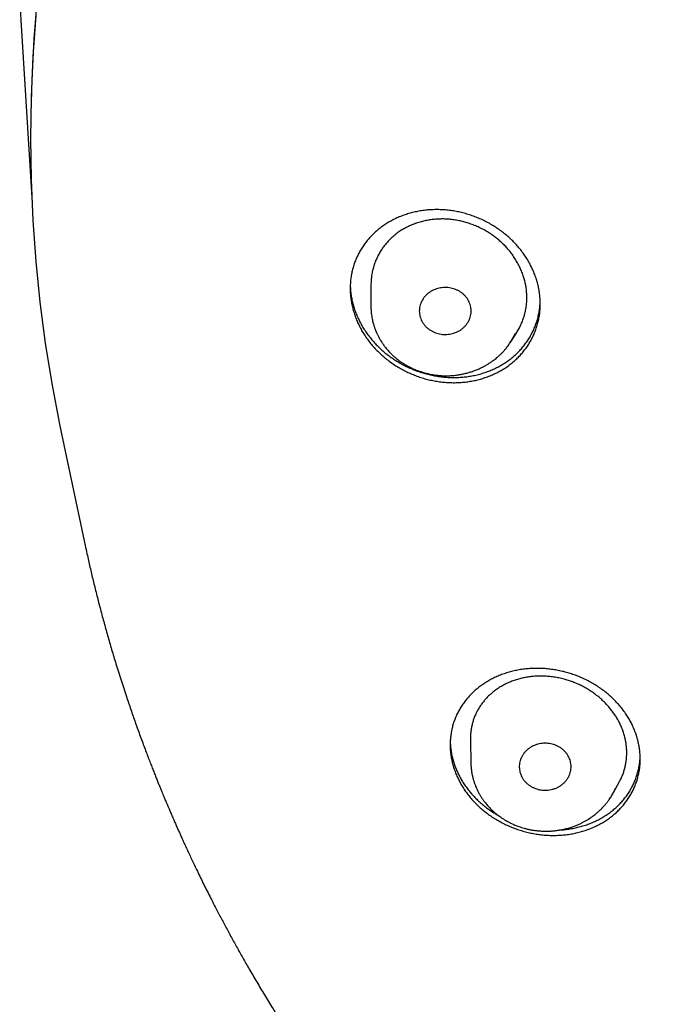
# Model space of a CAD drawing. Header units: millimetres. Extents: x 8 to 501, y 12 to 615.
# Tile 51 of 77: x 214 to 233, y 535 to 564. Entities that reach past the tile are written whole.
import ezdxf

# ---------------------------------------------------------------- set-up
doc = ezdxf.new("R2010")
doc.units = ezdxf.units.MM

msp = doc.modelspace()

# ---------------------------------------------------------------- linework, layer by layer
at = {"color": 7, "linetype": 'Continuous', "lineweight": 30}
for p, q in [((214.214, 563.489), (214.539, 558.198)), ((224.347, 555.828), (224.347, 555.203)), ((224.347, 555.232), (224.348, 555.196)), ((224.348, 555.232), (224.347, 555.203)), ((224.348, 555.192), (224.348, 555.196)), ((228.393, 554.184), (228.564, 554.452)), ((228.393, 554.184), (228.395, 554.187)), ((215.393, 551.521), (216.048, 548.423)), ((216.048, 548.423), (216.076, 548.293)), ((227.226, 542.656), (227.24, 541.984)), ((231.357, 541.124), (231.541, 541.459)), ((230.235, 540.169), (230.236, 540.169))]:
    msp.add_line(p, q, dxfattribs=at)
at = {"color": 7, "linetype": 'Continuous', "lineweight": 30, "flags": 128}
for points in [[(214.183, 564.072), (214.214, 563.489)], [(214.693, 564.137), (214.594, 562.95), (214.53, 561.762), (214.503, 560.784)], [(214.651, 563.627), (214.565, 562.442), (214.514, 561.256), (214.497, 560.069), (214.514, 558.882), (214.565, 557.695), (214.651, 556.51), (214.77, 555.328), (214.924, 554.149), (215.112, 552.974), (215.334, 551.804), (215.393, 551.521)]]:
    msp.add_lwpolyline(points, dxfattribs=at)
at = {"color": 7, "linetype": 'Continuous', "lineweight": 30}
for points, knots in [([(223.747, 555.73), (223.747, 555.776), (223.749, 555.868), (223.762, 556.005), (223.783, 556.14), (223.813, 556.274), (223.85, 556.405), (223.896, 556.533), (223.95, 556.657), (224.011, 556.778), (224.08, 556.896), (224.156, 557.009), (224.24, 557.117), (224.33, 557.22), (224.427, 557.319), (224.53, 557.411), (224.64, 557.499), (224.755, 557.58), (224.875, 557.654), (225.001, 557.722), (225.132, 557.784), (225.268, 557.839), (225.408, 557.886), (225.551, 557.926), (225.697, 557.959), (225.846, 557.984), (225.998, 558.001), (226.152, 558.01), (226.308, 558.011), (226.464, 558.004), (226.62, 557.989), (226.776, 557.966), (226.931, 557.935), (227.086, 557.895), (227.239, 557.848), (227.39, 557.793), (227.538, 557.731), (227.682, 557.662), (227.822, 557.585), (227.958, 557.501), (228.089, 557.411), (228.216, 557.314), (228.336, 557.212), (228.45, 557.104), (228.557, 556.992), (228.657, 556.874), (228.751, 556.753), (228.837, 556.627), (228.916, 556.497), (228.986, 556.365), (229.048, 556.231), (229.102, 556.096), (229.147, 555.958), (229.185, 555.818), (229.214, 555.678), (229.233, 555.542), (229.244, 555.41), (229.248, 555.278), (229.244, 555.144), (229.231, 555.007), (229.21, 554.872), (229.18, 554.738), (229.143, 554.607), (229.097, 554.479), (229.044, 554.355), (228.982, 554.233), (228.913, 554.116), (228.837, 554.003), (228.753, 553.895), (228.663, 553.791), (228.566, 553.693), (228.463, 553.6), (228.353, 553.513), (228.238, 553.432), (228.118, 553.357), (227.992, 553.289), (227.861, 553.227), (227.725, 553.173), (227.585, 553.125), (227.442, 553.085), (227.296, 553.053), (227.147, 553.028), (226.995, 553.011), (226.841, 553.002), (226.685, 553.001), (226.529, 553.008), (226.373, 553.023), (226.217, 553.046), (226.062, 553.077), (225.907, 553.116), (225.754, 553.163), (225.603, 553.218), (225.455, 553.281), (225.311, 553.35), (225.171, 553.427), (225.035, 553.51), (224.904, 553.601), (224.778, 553.697), (224.657, 553.8), (224.543, 553.908), (224.436, 554.02), (224.336, 554.137), (224.242, 554.259), (224.156, 554.385), (224.077, 554.515), (224.007, 554.647), (223.945, 554.781), (223.891, 554.917), (223.846, 555.055), (223.808, 555.194), (223.78, 555.334), (223.76, 555.471), (223.749, 555.603), (223.747, 555.688), (223.747, 555.73)], [0, 0, 0, 0, 0.008723, 0.017474, 0.026239, 0.035003, 0.043754, 0.052478, 0.061198, 0.069945, 0.078705, 0.087467, 0.096214, 0.104935, 0.113726, 0.122543, 0.131374, 0.140206, 0.149024, 0.157815, 0.166759, 0.17573, 0.184715, 0.193701, 0.202673, 0.211617, 0.220708, 0.229828, 0.238962, 0.248095, 0.257215, 0.266306, 0.275475, 0.284672, 0.293885, 0.303097, 0.312294, 0.321462, 0.330599, 0.339767, 0.348949, 0.358131, 0.367298, 0.376435, 0.385447, 0.394488, 0.403545, 0.4126, 0.421641, 0.430652, 0.439501, 0.448378, 0.45727, 0.466162, 0.475039, 0.483888, 0.491944, 0.5, 0.508724, 0.517476, 0.526242, 0.535008, 0.54376, 0.552484, 0.561205, 0.569953, 0.578715, 0.587478, 0.596226, 0.604948, 0.613739, 0.622557, 0.631388, 0.64022, 0.649038, 0.65783, 0.666772, 0.675742, 0.684726, 0.69371, 0.702681, 0.711624, 0.720713, 0.729831, 0.738963, 0.748096, 0.757214, 0.766303, 0.775471, 0.784668, 0.79388, 0.803092, 0.812288, 0.821456, 0.830595, 0.839764, 0.848948, 0.858131, 0.867299, 0.876437, 0.885451, 0.894494, 0.903551, 0.912609, 0.921651, 0.930664, 0.939513, 0.948391, 0.957284, 0.966176, 0.975054, 0.983903, 0.991951, 1, 1, 1, 1]), ([(226.654, 557.727), (226.606, 557.731), (226.51, 557.739), (226.365, 557.74), (226.221, 557.733), (226.079, 557.717), (225.939, 557.693), (225.8, 557.661), (225.663, 557.619), (225.528, 557.568), (225.397, 557.508), (225.271, 557.441), (225.158, 557.369), (225.057, 557.294), (224.966, 557.218), (224.881, 557.137), (224.802, 557.05), (224.728, 556.96), (224.656, 556.86), (224.589, 556.75), (224.526, 556.63), (224.472, 556.505), (224.428, 556.376), (224.392, 556.244), (224.366, 556.108), (224.35, 555.969), (224.348, 555.875), (224.347, 555.828)], [0, 0, 0, 0, 0.040093, 0.080348, 0.120695, 0.161051, 0.201329, 0.241436, 0.283352, 0.325408, 0.367506, 0.409552, 0.45146, 0.486934, 0.522523, 0.558175, 0.593834, 0.629437, 0.66492, 0.706406, 0.748022, 0.789681, 0.831295, 0.87278, 0.915172, 0.957612, 1, 1, 1, 1]), ([(228.859, 555.461), (228.858, 555.501), (228.857, 555.582), (228.845, 555.703), (228.826, 555.825), (228.799, 555.945), (228.763, 556.071), (228.717, 556.201), (228.659, 556.336), (228.592, 556.467), (228.517, 556.595), (228.437, 556.713), (228.354, 556.82), (228.269, 556.918), (228.178, 557.012), (228.082, 557.101), (227.981, 557.185), (227.871, 557.268), (227.75, 557.348), (227.62, 557.424), (227.484, 557.493), (227.345, 557.555), (227.206, 557.606), (227.068, 557.649), (226.931, 557.683), (226.793, 557.71), (226.701, 557.722), (226.654, 557.727)], [0, 0, 0, 0, 0.037369, 0.0748318, 0.1123308, 0.1498022, 0.1871786, 0.2305663, 0.2740954, 0.3176693, 0.3611926, 0.4045754, 0.4417, 0.4789523, 0.5162713, 0.5535919, 0.5908482, 0.6279755, 0.670475, 0.7131084, 0.7557874, 0.7984214, 0.8409215, 0.880655, 0.9204661, 0.9602726, 1, 1, 1, 1]), ([(223.749, 555.804), (223.749, 555.784), (223.751, 555.719), (223.762, 555.607), (223.782, 555.469), (223.812, 555.33), (223.85, 555.191), (223.895, 555.055), (223.949, 554.922), (224.009, 554.793), (224.077, 554.665), (224.154, 554.539), (224.238, 554.415), (224.329, 554.296), (224.425, 554.182), (224.527, 554.074), (224.636, 553.969), (224.751, 553.869), (224.873, 553.773), (225, 553.684), (225.13, 553.601), (225.264, 553.525), (225.403, 553.455), (225.547, 553.391), (225.694, 553.334), (225.844, 553.285), (225.995, 553.243), (226.148, 553.209), (226.302, 553.182), (226.459, 553.163), (226.617, 553.153), (226.774, 553.15), (226.929, 553.156), (227.082, 553.169), (227.234, 553.191), (227.385, 553.221), (227.535, 553.26), (227.68, 553.306), (227.82, 553.36), (227.954, 553.42), (228.085, 553.488), (228.212, 553.564), (228.334, 553.648), (228.449, 553.738), (228.556, 553.833), (228.655, 553.932), (228.748, 554.038), (228.835, 554.15), (228.915, 554.268), (228.986, 554.389), (229.048, 554.513), (229.101, 554.638), (229.146, 554.767), (229.184, 554.901), (229.213, 555.039), (229.233, 555.173), (229.243, 555.28), (229.244, 555.339), (229.244, 555.357)], [0, 0, 0, 0, 0.007723, 0.025307, 0.042877, 0.060962, 0.079061, 0.097145, 0.114715, 0.132297, 0.149867, 0.167939, 0.186025, 0.204097, 0.221813, 0.239542, 0.257259, 0.275472, 0.2937, 0.311913, 0.329939, 0.347978, 0.366004, 0.384536, 0.403083, 0.421615, 0.439935, 0.458269, 0.476589, 0.495432, 0.514291, 0.533134, 0.551604, 0.570089, 0.588559, 0.60757, 0.626596, 0.645606, 0.66401, 0.682428, 0.700832, 0.719785, 0.738754, 0.757707, 0.775854, 0.794016, 0.812163, 0.830856, 0.849566, 0.868259, 0.886079, 0.903913, 0.921732, 0.940084, 0.958452, 0.976804, 0.993205, 1, 1, 1, 1]), ([(227.247, 555.077), (227.246, 555.102), (227.244, 555.153), (227.228, 555.229), (227.205, 555.303), (227.172, 555.374), (227.131, 555.441), (227.082, 555.504), (227.024, 555.562), (226.96, 555.613), (226.89, 555.657), (226.816, 555.692), (226.74, 555.721), (226.659, 555.742), (226.575, 555.754), (226.489, 555.758), (226.403, 555.753), (226.321, 555.739), (226.242, 555.717), (226.165, 555.688), (226.091, 555.65), (226.022, 555.605), (225.958, 555.553), (225.903, 555.494), (225.856, 555.432), (225.816, 555.364), (225.785, 555.294), (225.763, 555.22), (225.749, 555.147), (225.747, 555.099), (225.747, 555.077)], [0, 0, 0, 0, 0.035944, 0.072011, 0.107969, 0.143877, 0.179893, 0.215793, 0.252138, 0.288614, 0.324971, 0.359895, 0.394919, 0.429843, 0.466589, 0.503461, 0.540199, 0.575044, 0.609993, 0.644845, 0.681296, 0.717862, 0.754297, 0.789858, 0.825538, 0.861112, 0.89673, 0.932454, 0.968065, 1, 1, 1, 1]), ([(228.564, 554.452), (228.564, 554.452), (228.59, 554.49), (228.633, 554.569), (228.694, 554.69), (228.745, 554.816), (228.787, 554.942), (228.819, 555.07), (228.842, 555.199), (228.857, 555.329), (228.858, 555.417), (228.859, 555.461)], [0, 0, 0, 0, 0.0006068, 0.1282074, 0.2559453, 0.3835537, 0.5107674, 0.6329614, 0.7554004, 0.8778252, 1, 1, 1, 1]), ([(224.348, 555.192), (224.348, 555.16), (224.349, 555.099), (224.357, 555.011), (224.368, 554.929), (224.38, 554.855), (224.395, 554.788), (224.41, 554.728), (224.425, 554.674), (224.44, 554.628), (224.454, 554.588), (224.466, 554.554), (224.477, 554.525), (224.486, 554.503), (224.493, 554.487), (224.499, 554.471), (224.508, 554.451), (224.52, 554.425), (224.535, 554.392), (224.56, 554.341), (224.598, 554.271), (224.649, 554.186), (224.706, 554.101), (224.77, 554.015), (224.843, 553.928), (224.913, 553.854), (224.978, 553.792), (225.035, 553.741), (225.094, 553.692), (225.151, 553.648), (225.204, 553.61), (225.252, 553.578), (225.294, 553.551), (225.33, 553.529), (225.36, 553.512), (225.38, 553.5), (225.393, 553.493), (225.404, 553.487), (225.42, 553.478), (225.445, 553.465), (225.479, 553.447), (225.521, 553.427), (225.57, 553.404), (225.627, 553.38), (225.693, 553.353), (225.768, 553.326), (225.851, 553.3), (225.944, 553.274), (226.038, 553.252), (226.133, 553.234), (226.227, 553.219), (226.327, 553.209), (226.426, 553.202), (226.492, 553.202), (226.522, 553.201)], [0, 0, 0, 0, 0.030538, 0.058922, 0.085152, 0.109228, 0.13115, 0.150924, 0.168556, 0.184055, 0.197424, 0.208668, 0.218739, 0.226147, 0.231044, 0.236056, 0.242141, 0.251731, 0.263161, 0.27606, 0.306144, 0.336993, 0.36861, 0.401509, 0.436187, 0.472655, 0.495388, 0.518748, 0.542545, 0.564621, 0.58435, 0.601737, 0.616794, 0.629528, 0.639822, 0.647524, 0.650184, 0.653757, 0.658412, 0.66742, 0.678859, 0.692727, 0.709023, 0.727744, 0.748891, 0.772464, 0.798465, 0.826901, 0.857782, 0.884262, 0.912326, 0.941973, 0.973196, 1, 1, 1, 1]), ([(225.747, 555.077), (225.748, 555.051), (225.75, 555), (225.765, 554.924), (225.788, 554.85), (225.821, 554.779), (225.862, 554.712), (225.911, 554.649), (225.969, 554.591), (226.033, 554.54), (226.103, 554.497), (226.177, 554.461), (226.253, 554.433), (226.334, 554.412), (226.418, 554.399), (226.504, 554.395), (226.589, 554.4), (226.672, 554.414), (226.75, 554.436), (226.827, 554.465), (226.901, 554.503), (226.971, 554.548), (227.035, 554.6), (227.09, 554.658), (227.137, 554.721), (227.177, 554.789), (227.208, 554.859), (227.231, 554.933), (227.244, 555.006), (227.246, 555.054), (227.247, 555.077)], [0, 0, 0, 0, 0.035923, 0.071969, 0.107906, 0.143793, 0.179788, 0.215668, 0.252015, 0.288492, 0.32485, 0.359773, 0.394797, 0.429719, 0.466465, 0.503338, 0.540076, 0.574921, 0.609872, 0.644724, 0.681174, 0.717738, 0.754171, 0.789735, 0.825418, 0.860996, 0.896611, 0.932331, 0.967939, 1, 1, 1, 1]), ([(226.522, 553.201), (226.568, 553.202), (226.658, 553.203), (226.79, 553.216), (226.916, 553.234), (227.035, 553.258), (227.147, 553.286), (227.259, 553.32), (227.37, 553.36), (227.478, 553.405), (227.577, 553.453), (227.666, 553.501), (227.747, 553.549), (227.819, 553.596), (227.883, 553.641), (227.94, 553.684), (227.989, 553.724), (228.031, 553.761), (228.067, 553.794), (228.097, 553.822), (228.121, 553.846), (228.141, 553.865), (228.156, 553.882), (228.172, 553.898), (228.19, 553.918), (228.213, 553.944), (228.241, 553.977), (228.276, 554.019), (228.316, 554.071), (228.358, 554.131), (228.398, 554.192), (228.432, 554.247), (228.451, 554.281), (228.458, 554.295)], [0, 0, 0, 0, 0.057781, 0.113323, 0.166605, 0.217608, 0.266346, 0.312848, 0.365721, 0.41542, 0.461949, 0.505307, 0.545495, 0.582512, 0.616357, 0.647021, 0.674485, 0.698735, 0.71976, 0.737556, 0.752121, 0.76375, 0.773274, 0.781863, 0.7936, 0.808859, 0.827632, 0.849917, 0.881814, 0.91426, 0.946767, 0.979339, 1, 1, 1, 1]), ([(228.448, 554.277), (228.45, 554.281), (228.474, 554.32), (228.5, 554.371), (228.52, 554.419), (228.525, 554.429)], [0, 0, 0, 0, 0.0828293, 0.7982078, 1, 1, 1, 1]), ([(216.077, 548.292), (216.094, 548.21), (216.139, 548.001), (216.216, 547.664), (216.307, 547.276), (216.404, 546.883), (216.506, 546.486), (216.614, 546.086), (216.726, 545.683), (216.844, 545.275), (216.973, 544.845), (217.115, 544.392), (217.238, 544.014), (217.333, 543.73), (217.397, 543.542), (217.462, 543.355), (217.529, 543.163), (217.599, 542.968), (217.671, 542.769), (217.74, 542.58), (217.808, 542.4), (217.872, 542.229), (217.934, 542.069), (217.991, 541.92), (218.046, 541.781), (218.097, 541.651), (218.146, 541.529), (218.192, 541.415), (218.235, 541.308), (218.275, 541.21), (218.311, 541.123), (218.343, 541.047), (218.371, 540.98), (218.396, 540.919), (218.417, 540.869), (218.435, 540.827), (218.449, 540.795), (218.46, 540.767), (218.473, 540.738), (218.487, 540.704), (218.505, 540.661), (218.526, 540.612), (218.55, 540.558), (218.575, 540.499), (218.602, 540.436), (218.636, 540.359), (218.676, 540.266), (218.724, 540.158), (218.776, 540.041), (218.831, 539.919), (218.888, 539.793), (218.947, 539.663), (219.01, 539.525), (219.077, 539.381), (219.148, 539.23), (219.223, 539.072), (219.305, 538.901), (219.393, 538.72), (219.487, 538.528), (219.583, 538.334), (219.682, 538.138), (219.8, 537.906), (219.939, 537.638), (220.1, 537.334), (220.266, 537.024), (220.439, 536.71), (220.617, 536.391), (220.809, 536.055), (221.016, 535.7), (221.239, 535.327), (221.422, 535.027), (221.562, 534.801), (221.656, 534.651), (221.75, 534.502), (221.842, 534.357), (221.931, 534.219), (222.016, 534.087), (222.098, 533.962), (222.176, 533.843), (222.25, 533.732), (222.32, 533.626), (222.386, 533.528), (222.444, 533.442), (222.494, 533.367), (222.538, 533.303), (222.579, 533.243), (222.617, 533.187), (222.652, 533.135), (222.684, 533.09), (222.71, 533.052), (222.731, 533.022), (222.745, 533.001), (222.755, 532.986), (222.765, 532.972), (222.778, 532.953), (222.795, 532.929), (222.821, 532.892), (222.858, 532.839), (222.906, 532.771), (222.959, 532.695), (223.018, 532.611), (223.079, 532.525), (223.141, 532.439), (223.203, 532.352), (223.267, 532.264), (223.332, 532.174), (223.396, 532.086), (223.49, 531.958), (223.612, 531.792), (223.794, 531.549), (224.006, 531.27), (224.248, 530.956), (224.488, 530.652), (224.726, 530.355), (224.961, 530.066), (225.193, 529.785), (225.423, 529.513), (225.65, 529.248), (225.873, 528.99), (226.092, 528.742), (226.306, 528.503), (226.515, 528.272), (226.72, 528.048), (226.912, 527.842), (227.09, 527.653), (227.255, 527.479), (227.417, 527.311), (227.576, 527.147), (227.732, 526.988), (227.881, 526.837), (228.023, 526.695), (228.158, 526.561), (228.288, 526.432), (228.414, 526.309), (228.54, 526.187), (228.665, 526.067), (228.788, 525.949), (228.906, 525.837), (229.017, 525.732), (229.123, 525.633), (229.222, 525.54), (229.315, 525.454), (229.4, 525.375), (229.478, 525.304), (229.549, 525.24), (229.613, 525.181), (229.672, 525.127), (229.725, 525.079), (229.771, 525.038), (229.809, 525.004), (229.841, 524.975), (229.864, 524.955), (229.879, 524.941), (229.887, 524.934), (229.895, 524.926), (229.903, 524.92), (229.912, 524.912), (229.926, 524.899), (229.947, 524.88), (229.974, 524.857), (230.001, 524.832), (230.03, 524.806), (230.061, 524.779), (230.1, 524.744), (230.15, 524.7), (230.211, 524.646), (230.28, 524.586), (230.356, 524.52), (230.44, 524.447), (230.53, 524.369), (230.626, 524.286), (230.832, 524.11), (231.145, 523.846), (231.564, 523.501), (231.982, 523.164), (232.397, 522.837), (232.724, 522.586), (232.962, 522.405), (233.111, 522.293), (233.26, 522.182), (233.408, 522.072), (233.559, 521.961), (233.715, 521.847), (233.883, 521.726), (234.063, 521.597), (234.257, 521.46), (234.459, 521.319), (234.668, 521.173), (234.886, 521.024), (235.112, 520.871), (235.346, 520.714), (235.589, 520.553), (235.84, 520.389), (236.098, 520.223), (236.363, 520.055), (236.635, 519.884), (236.915, 519.711), (237.206, 519.534), (237.507, 519.354), (237.82, 519.17), (238.141, 518.984), (238.472, 518.795), (238.772, 518.628), (239.039, 518.481), (239.271, 518.354), (239.505, 518.228), (239.738, 518.105), (239.967, 517.985), (240.189, 517.87), (240.405, 517.76), (240.614, 517.654), (240.817, 517.552), (241.013, 517.455), (241.203, 517.363), (241.382, 517.276), (241.552, 517.194), (241.712, 517.118), (241.867, 517.045), (242.015, 516.976), (242.163, 516.907), (242.312, 516.839), (242.46, 516.771), (242.6, 516.708), (242.731, 516.65), (242.854, 516.595), (242.968, 516.544), (243.062, 516.503), (243.134, 516.471), (243.186, 516.449), (243.23, 516.43), (243.265, 516.415), (243.288, 516.405), (243.303, 516.398), (243.31, 516.395), (243.317, 516.392), (243.327, 516.388), (243.342, 516.381), (243.363, 516.373), (243.387, 516.362), (243.414, 516.351), (243.451, 516.334), (243.498, 516.314), (243.551, 516.292), (243.596, 516.273), (243.633, 516.257), (243.663, 516.244), (243.686, 516.234), (243.708, 516.225), (243.739, 516.212), (243.783, 516.194), (243.841, 516.169), (243.908, 516.141), (243.986, 516.109), (244.075, 516.072), (244.172, 516.032), (244.277, 515.989), (244.391, 515.943), (244.51, 515.894), (244.635, 515.844), (244.766, 515.792), (244.904, 515.738), (245.049, 515.681), (245.204, 515.621), (245.368, 515.558), (245.542, 515.492), (245.723, 515.423), (245.914, 515.353), (246.111, 515.28), (246.315, 515.206), (246.526, 515.131), (246.744, 515.053), (246.973, 514.974), (247.211, 514.892), (247.46, 514.808), (247.717, 514.723), (247.983, 514.637), (248.257, 514.549), (248.54, 514.46), (248.831, 514.37), (249.132, 514.28), (249.441, 514.189), (249.759, 514.097), (250.086, 514.006), (250.421, 513.914), (250.766, 513.822), (251.132, 513.727), (251.519, 513.629), (251.93, 513.529), (252.351, 513.43), (252.783, 513.332), (253.212, 513.239), (253.638, 513.15), (254.058, 513.065), (254.488, 512.982), (254.927, 512.902), (255.343, 512.829), (255.733, 512.763), (256.098, 512.705), (256.467, 512.648), (256.842, 512.593), (257.281, 512.532), (257.78, 512.467), (258.337, 512.401), (258.891, 512.34), (259.442, 512.286), (259.989, 512.237), (260.568, 512.192), (261.178, 512.151), (261.819, 512.116), (262.455, 512.088), (263.084, 512.068), (263.704, 512.055), (264.315, 512.05), (264.916, 512.051), (265.51, 512.059), (266.106, 512.074), (266.703, 512.095), (267.3, 512.122), (267.89, 512.156), (268.473, 512.196), (269.049, 512.241), (269.619, 512.292), (270.199, 512.35), (270.791, 512.416), (271.393, 512.49), (271.986, 512.569), (272.57, 512.654), (273.145, 512.744), (273.712, 512.839), (274.27, 512.938), (274.818, 513.042), (275.358, 513.15), (275.886, 513.261), (276.403, 513.375), (276.907, 513.491), (277.403, 513.611), (277.893, 513.734), (278.377, 513.861), (278.855, 513.991), (279.325, 514.123), (279.785, 514.257), (280.235, 514.392), (280.672, 514.528), (281.099, 514.665), (281.518, 514.803), (281.87, 514.922), (282.159, 515.022), (282.387, 515.102), (282.612, 515.182), (282.834, 515.262), (283.05, 515.342), (283.259, 515.419), (283.465, 515.496), (283.667, 515.574), (283.866, 515.65), (284.054, 515.724), (284.232, 515.794), (284.398, 515.86), (284.551, 515.922), (284.693, 515.979), (284.825, 516.033), (284.947, 516.084), (285.061, 516.131), (285.163, 516.174), (285.254, 516.212), (285.334, 516.246), (285.407, 516.277), (285.471, 516.304), (285.526, 516.328), (285.572, 516.347), (285.609, 516.363), (285.636, 516.375), (285.653, 516.382), (285.663, 516.387), (285.674, 516.391), (285.69, 516.398), (285.715, 516.409), (285.75, 516.424), (285.794, 516.443), (285.844, 516.465), (285.899, 516.489), (285.959, 516.516), (286.025, 516.544), (286.096, 516.576), (286.181, 516.613), (286.279, 516.657), (286.392, 516.708), (286.514, 516.763), (286.645, 516.822), (286.784, 516.886), (286.931, 516.954), (287.086, 517.026), (287.282, 517.119), (287.515, 517.229), (287.78, 517.357), (288.042, 517.486), (288.368, 517.648), (288.755, 517.844), (289.2, 518.075), (289.635, 518.306), (290.022, 518.517), (290.364, 518.707), (290.662, 518.875), (290.955, 519.043), (291.243, 519.211), (291.528, 519.379), (291.812, 519.549), (292.108, 519.73), (292.418, 519.921), (292.74, 520.124), (293.066, 520.333), (293.396, 520.547), (293.729, 520.768), (294.065, 520.995), (294.405, 521.228), (294.747, 521.467), (295.093, 521.713), (295.4, 521.936), (295.669, 522.134), (295.899, 522.306), (296.13, 522.48), (296.358, 522.654), (296.58, 522.826), (296.793, 522.992), (296.996, 523.153), (297.189, 523.307), (297.374, 523.457), (297.55, 523.601), (297.718, 523.739), (297.878, 523.872), (298.025, 523.996), (298.161, 524.111), (298.286, 524.217), (298.405, 524.318), (298.516, 524.415), (298.622, 524.506), (298.751, 524.62), (298.854, 524.71), (298.931, 524.778), (298.954, 524.799), (298.978, 524.82), (299.001, 524.84), (299.024, 524.86), (299.042, 524.877), (299.056, 524.889), (299.064, 524.896), (299.068, 524.9), (299.07, 524.902), (299.072, 524.904), (299.075, 524.906), (299.083, 524.913), (299.095, 524.924), (299.117, 524.944), (299.147, 524.97), (299.184, 525.004), (299.23, 525.045), (299.283, 525.093), (299.343, 525.147), (299.411, 525.209), (299.486, 525.277), (299.568, 525.353), (299.658, 525.435), (299.754, 525.525), (299.858, 525.621), (299.968, 525.724), (300.084, 525.834), (300.206, 525.949), (300.33, 526.069), (300.564, 526.294), (300.903, 526.626), (301.327, 527.053), (301.73, 527.469), (302.113, 527.874), (302.49, 528.284), (302.857, 528.691), (303.212, 529.095), (303.557, 529.496), (303.828, 529.819), (304.028, 530.062), (304.16, 530.223), (304.291, 530.384), (304.421, 530.546), (304.549, 530.707), (304.681, 530.875), (304.816, 531.049), (304.953, 531.226), (305.083, 531.396), (305.206, 531.559), (305.322, 531.714), (305.431, 531.86), (305.534, 531.999), (305.63, 532.131), (305.721, 532.256), (305.806, 532.374), (305.886, 532.486), (305.96, 532.59), (306.028, 532.686), (306.082, 532.763), (306.124, 532.822), (306.154, 532.865), (306.181, 532.904), (306.204, 532.938), (306.225, 532.968), (306.242, 532.992), (306.258, 533.015), (306.276, 533.041), (306.299, 533.074), (306.327, 533.116), (306.361, 533.165), (306.401, 533.223), (306.446, 533.29), (306.495, 533.362), (306.548, 533.439), (306.601, 533.519), (306.657, 533.601), (306.712, 533.684), (306.767, 533.767), (306.873, 533.928), (307.031, 534.169), (307.238, 534.492), (307.445, 534.823), (307.653, 535.16), (307.86, 535.504), (308.064, 535.848), (308.263, 536.193), (308.459, 536.539), (308.655, 536.892), (308.85, 537.252), (309.05, 537.628), (309.252, 538.02), (309.458, 538.428), (309.638, 538.796), (309.795, 539.123), (309.901, 539.348), (309.979, 539.517), (310.03, 539.627), (310.078, 539.733), (310.128, 539.842), (310.179, 539.955), (310.23, 540.07), (310.278, 540.177), (310.321, 540.276), (310.361, 540.367), (310.397, 540.449), (310.429, 540.523), (310.456, 540.588), (310.48, 540.642), (310.499, 540.688), (310.516, 540.727), (310.529, 540.759), (310.54, 540.785), (310.55, 540.808), (310.561, 540.832), (310.573, 540.861), (310.589, 540.899), (310.609, 540.947), (310.634, 541.006), (310.662, 541.074), (310.693, 541.15), (310.727, 541.233), (310.765, 541.324), (310.804, 541.421), (310.849, 541.532), (310.899, 541.657), (310.954, 541.798), (311.012, 541.946), (311.072, 542.101), (311.135, 542.266), (311.202, 542.442), (311.271, 542.63), (311.343, 542.825), (311.416, 543.029), (311.491, 543.24), (311.566, 543.456), (311.641, 543.674), (311.716, 543.896), (311.791, 544.125), (311.868, 544.362), (311.942, 544.596), (312.014, 544.828), (312.084, 545.058), (312.154, 545.293), (312.219, 545.515), (312.277, 545.72), (312.329, 545.904), (312.377, 546.081), (312.426, 546.261), (312.475, 546.445), (312.523, 546.63), (312.568, 546.806), (312.61, 546.972), (312.649, 547.129), (312.683, 547.269), (312.713, 547.395), (312.74, 547.507), (312.764, 547.611), (312.787, 547.709), (312.807, 547.799), (312.826, 547.881), (312.843, 547.956), (312.858, 548.025), (312.872, 548.087), (312.884, 548.142), (312.894, 548.19), (312.903, 548.231), (312.91, 548.261), (312.914, 548.281), (312.916, 548.293), (312.919, 548.305), (312.923, 548.322), (312.929, 548.348), (312.936, 548.382), (312.942, 548.409), (312.945, 548.423)], [0, 0, 0, 0, 0.001997, 0.005132, 0.008322, 0.011569, 0.014872, 0.018171, 0.021524, 0.024931, 0.028393, 0.032334, 0.036344, 0.037938, 0.039542, 0.041133, 0.042672, 0.044436, 0.046124, 0.047738, 0.049277, 0.050741, 0.052131, 0.053387, 0.054575, 0.055695, 0.056747, 0.057731, 0.058646, 0.059494, 0.060273, 0.060902, 0.061479, 0.062002, 0.062473, 0.062797, 0.063079, 0.063318, 0.063522, 0.063829, 0.064203, 0.064635, 0.065107, 0.065617, 0.066166, 0.066754, 0.067625, 0.06857, 0.069588, 0.07068, 0.071756, 0.072894, 0.074095, 0.075359, 0.076686, 0.078076, 0.079529, 0.081193, 0.082888, 0.084607, 0.08635, 0.088118, 0.090793, 0.093521, 0.096303, 0.099139, 0.102028, 0.104971, 0.10833, 0.111757, 0.11525, 0.116641, 0.118042, 0.119447, 0.120801, 0.122095, 0.123329, 0.124503, 0.125617, 0.12667, 0.127664, 0.128597, 0.12947, 0.130114, 0.130721, 0.13129, 0.131823, 0.132318, 0.132771, 0.133124, 0.133409, 0.133625, 0.133712, 0.133842, 0.134021, 0.134251, 0.13453, 0.135109, 0.135763, 0.136491, 0.137294, 0.138172, 0.13896, 0.139801, 0.140669, 0.141534, 0.142394, 0.14325, 0.145251, 0.147227, 0.150384, 0.153477, 0.156507, 0.159473, 0.162375, 0.165214, 0.16799, 0.170702, 0.17335, 0.175935, 0.178412, 0.180827, 0.183181, 0.185474, 0.187372, 0.189225, 0.191034, 0.192799, 0.19452, 0.196194, 0.197717, 0.199185, 0.200597, 0.201954, 0.203256, 0.204644, 0.205963, 0.207213, 0.208394, 0.209507, 0.21055, 0.211525, 0.212431, 0.213228, 0.213963, 0.214636, 0.215246, 0.215795, 0.216281, 0.216658, 0.216986, 0.217266, 0.217363, 0.217453, 0.217535, 0.21761, 0.217687, 0.217814, 0.218054, 0.218337, 0.218621, 0.218913, 0.219226, 0.219561, 0.220133, 0.220759, 0.221439, 0.222228, 0.22308, 0.223994, 0.224971, 0.226006, 0.230224, 0.234383, 0.238482, 0.24252, 0.246499, 0.247928, 0.249349, 0.250762, 0.252167, 0.25358, 0.255046, 0.256568, 0.258305, 0.260109, 0.26198, 0.263918, 0.265923, 0.267995, 0.270133, 0.272338, 0.274611, 0.27695, 0.279312, 0.281739, 0.28423, 0.286786, 0.289454, 0.29219, 0.294992, 0.297861, 0.300797, 0.302755, 0.304742, 0.306758, 0.308757, 0.310696, 0.312575, 0.314396, 0.316156, 0.317858, 0.3195, 0.321082, 0.322605, 0.323987, 0.325316, 0.326592, 0.327815, 0.328985, 0.330273, 0.331491, 0.332638, 0.333714, 0.334719, 0.335654, 0.336518, 0.337007, 0.337431, 0.337786, 0.338072, 0.338288, 0.338362, 0.338422, 0.338468, 0.338538, 0.338659, 0.338828, 0.339044, 0.339263, 0.339471, 0.339966, 0.340396, 0.340762, 0.341064, 0.3413, 0.341476, 0.341644, 0.341825, 0.34224, 0.342707, 0.343225, 0.343876, 0.344593, 0.345377, 0.346227, 0.347143, 0.348126, 0.349113, 0.350159, 0.351265, 0.352429, 0.353652, 0.354975, 0.35636, 0.357808, 0.359318, 0.360891, 0.362497, 0.364164, 0.365891, 0.367678, 0.369564, 0.371513, 0.373525, 0.3756, 0.377738, 0.379939, 0.382203, 0.384529, 0.386919, 0.389371, 0.391886, 0.394465, 0.397106, 0.39981, 0.402857, 0.405981, 0.40918, 0.412456, 0.415807, 0.418914, 0.422083, 0.425314, 0.428608, 0.431965, 0.434647, 0.437367, 0.440125, 0.442923, 0.44574, 0.449907, 0.454042, 0.458145, 0.462217, 0.466257, 0.470266, 0.475035, 0.479758, 0.484436, 0.489069, 0.493656, 0.498117, 0.502534, 0.506907, 0.511237, 0.515679, 0.520074, 0.524422, 0.528723, 0.532977, 0.537183, 0.541343, 0.545864, 0.550328, 0.554736, 0.559086, 0.563379, 0.567615, 0.571795, 0.575917, 0.579983, 0.583991, 0.587872, 0.591699, 0.59547, 0.599187, 0.602914, 0.606585, 0.610199, 0.613756, 0.617255, 0.620637, 0.623964, 0.627236, 0.630453, 0.632267, 0.634062, 0.63584, 0.6376, 0.639323, 0.64098, 0.642569, 0.644239, 0.645827, 0.647334, 0.64876, 0.650104, 0.65132, 0.652461, 0.653526, 0.654516, 0.65543, 0.656269, 0.656991, 0.657646, 0.658233, 0.658754, 0.659208, 0.65957, 0.659875, 0.660121, 0.660216, 0.660299, 0.660369, 0.66048, 0.660686, 0.660982, 0.661343, 0.66175, 0.6622, 0.662694, 0.663232, 0.663814, 0.664439, 0.665298, 0.666228, 0.667229, 0.668301, 0.669444, 0.670658, 0.671943, 0.673298, 0.67552, 0.677729, 0.679919, 0.68209, 0.685918, 0.689684, 0.693389, 0.697033, 0.699644, 0.702223, 0.704769, 0.707283, 0.709764, 0.712257, 0.714791, 0.717624, 0.720506, 0.723437, 0.726417, 0.729445, 0.732523, 0.735649, 0.738824, 0.742048, 0.745321, 0.747491, 0.749681, 0.751892, 0.754106, 0.756251, 0.758318, 0.760287, 0.76218, 0.763998, 0.76574, 0.767406, 0.768996, 0.77051, 0.771832, 0.77309, 0.774284, 0.775415, 0.776482, 0.777499, 0.779379, 0.779622, 0.779865, 0.780107, 0.780348, 0.780588, 0.780799, 0.780926, 0.781004, 0.781034, 0.781051, 0.781075, 0.781108, 0.781148, 0.781297, 0.781504, 0.781817, 0.782209, 0.782678, 0.783225, 0.783851, 0.784554, 0.785336, 0.786194, 0.787129, 0.788143, 0.789234, 0.790402, 0.791626, 0.792925, 0.794271, 0.795619, 0.800435, 0.805256, 0.809565, 0.813878, 0.818195, 0.822516, 0.826626, 0.83074, 0.834858, 0.836477, 0.838096, 0.839716, 0.841336, 0.842954, 0.844531, 0.846355, 0.848103, 0.849776, 0.851374, 0.852896, 0.854318, 0.855667, 0.856943, 0.858147, 0.859298, 0.860373, 0.861373, 0.862298, 0.863147, 0.863591, 0.864004, 0.864374, 0.864702, 0.864986, 0.865225, 0.865406, 0.865644, 0.865961, 0.866356, 0.86683, 0.867382, 0.868012, 0.868721, 0.869439, 0.87021, 0.870988, 0.87177, 0.872555, 0.873344, 0.876319, 0.879341, 0.882412, 0.885529, 0.888695, 0.891908, 0.894989, 0.898126, 0.901318, 0.904564, 0.907866, 0.911428, 0.915051, 0.918737, 0.921203, 0.923696, 0.924683, 0.925651, 0.926577, 0.927459, 0.928534, 0.929538, 0.93047, 0.93133, 0.932119, 0.932836, 0.933481, 0.934054, 0.934507, 0.934902, 0.935239, 0.935519, 0.935741, 0.935915, 0.936122, 0.936373, 0.936668, 0.937108, 0.937619, 0.938202, 0.938855, 0.939581, 0.940374, 0.941211, 0.942085, 0.943237, 0.944447, 0.945715, 0.947042, 0.948428, 0.949962, 0.951562, 0.953228, 0.95496, 0.956758, 0.958622, 0.96044, 0.962317, 0.964252, 0.966246, 0.968298, 0.970176, 0.972101, 0.974072, 0.97609, 0.977678, 0.979211, 0.980688, 0.982109, 0.983728, 0.985267, 0.986726, 0.988106, 0.989406, 0.990626, 0.991607, 0.992529, 0.993393, 0.994199, 0.994947, 0.995625, 0.996246, 0.996812, 0.997321, 0.997774, 0.998171, 0.998512, 0.998796, 0.998906, 0.999004, 0.999091, 0.999215, 0.999407, 0.999668, 1, 1, 1, 1]), ([(226.848, 541.585), (226.83, 541.628), (226.793, 541.714), (226.747, 541.845), (226.708, 541.977), (226.678, 542.11), (226.656, 542.244), (226.643, 542.378), (226.638, 542.511), (226.641, 542.644), (226.653, 542.776), (226.674, 542.906), (226.702, 543.035), (226.738, 543.161), (226.783, 543.285), (226.836, 543.406), (226.897, 543.524), (226.965, 543.638), (227.041, 543.748), (227.124, 543.854), (227.214, 543.955), (227.312, 544.052), (227.416, 544.144), (227.527, 544.229), (227.643, 544.309), (227.765, 544.383), (227.893, 544.45), (228.026, 544.511), (228.164, 544.565), (228.306, 544.612), (228.451, 544.652), (228.6, 544.684), (228.751, 544.708), (228.905, 544.724), (229.061, 544.733), (229.219, 544.733), (229.376, 544.726), (229.534, 544.711), (229.691, 544.688), (229.847, 544.657), (230.002, 544.619), (230.155, 544.572), (230.306, 544.519), (230.453, 544.458), (230.595, 544.391), (230.734, 544.317), (230.868, 544.236), (230.998, 544.149), (231.123, 544.056), (231.241, 543.958), (231.353, 543.856), (231.458, 543.749), (231.557, 543.637), (231.649, 543.521), (231.733, 543.401), (231.808, 543.282), (231.874, 543.163), (231.933, 543.043), (231.985, 542.918), (232.032, 542.787), (232.07, 542.655), (232.1, 542.521), (232.122, 542.387), (232.136, 542.254), (232.14, 542.12), (232.137, 541.987), (232.125, 541.855), (232.105, 541.725), (232.076, 541.596), (232.04, 541.47), (231.995, 541.346), (231.942, 541.225), (231.881, 541.107), (231.813, 540.993), (231.737, 540.883), (231.655, 540.777), (231.564, 540.676), (231.466, 540.579), (231.362, 540.487), (231.251, 540.401), (231.135, 540.322), (231.013, 540.248), (230.885, 540.181), (230.752, 540.12), (230.614, 540.066), (230.472, 540.019), (230.327, 539.979), (230.179, 539.947), (230.027, 539.923), (229.873, 539.907), (229.717, 539.898), (229.559, 539.898), (229.402, 539.905), (229.244, 539.92), (229.087, 539.943), (228.931, 539.974), (228.776, 540.013), (228.623, 540.059), (228.472, 540.112), (228.326, 540.173), (228.183, 540.241), (228.044, 540.315), (227.91, 540.396), (227.78, 540.483), (227.655, 540.575), (227.537, 540.673), (227.425, 540.776), (227.32, 540.883), (227.222, 540.995), (227.13, 541.111), (227.045, 541.231), (226.97, 541.35), (226.904, 541.468), (226.867, 541.546), (226.848, 541.585)], [0, 0, 0, 0, 0.008723, 0.017474, 0.026239, 0.035003, 0.043754, 0.052478, 0.061198, 0.069945, 0.078705, 0.087467, 0.096214, 0.104935, 0.113726, 0.122543, 0.131374, 0.140206, 0.149024, 0.157815, 0.166759, 0.17573, 0.184715, 0.193701, 0.202673, 0.211617, 0.220708, 0.229828, 0.238962, 0.248095, 0.257215, 0.266306, 0.275475, 0.284672, 0.293885, 0.303097, 0.312294, 0.321462, 0.330599, 0.339767, 0.348949, 0.358131, 0.367298, 0.376435, 0.385447, 0.394488, 0.403545, 0.4126, 0.421641, 0.430652, 0.439501, 0.448378, 0.45727, 0.466162, 0.475039, 0.483888, 0.491944, 0.5, 0.508724, 0.517476, 0.526242, 0.535008, 0.54376, 0.552484, 0.561205, 0.569953, 0.578715, 0.587478, 0.596226, 0.604948, 0.613739, 0.622557, 0.631388, 0.64022, 0.649038, 0.65783, 0.666772, 0.675742, 0.684726, 0.69371, 0.702681, 0.711624, 0.720713, 0.729831, 0.738963, 0.748096, 0.757214, 0.766303, 0.775471, 0.784668, 0.79388, 0.803092, 0.812288, 0.821456, 0.830595, 0.839764, 0.848948, 0.858131, 0.867299, 0.876437, 0.885451, 0.894494, 0.903551, 0.912609, 0.921651, 0.930664, 0.939513, 0.948391, 0.957284, 0.966176, 0.975054, 0.983903, 0.991951, 1, 1, 1, 1]), ([(228.652, 544.432), (228.608, 544.42), (228.521, 544.395), (228.394, 544.348), (228.27, 544.293), (228.149, 544.23), (228.033, 544.159), (227.928, 544.085), (227.835, 544.01), (227.752, 543.935), (227.674, 543.855), (227.6, 543.769), (227.532, 543.679), (227.47, 543.586), (227.416, 543.489), (227.368, 543.39), (227.326, 543.286), (227.292, 543.179), (227.264, 543.069), (227.244, 542.959), (227.231, 542.849), (227.225, 542.749), (227.226, 542.684), (227.227, 542.656)], [0, 0, 0, 0, 0.0519429, 0.1039424, 0.1558897, 0.2098544, 0.2638764, 0.3178433, 0.3632804, 0.4087503, 0.4541868, 0.5008931, 0.5476361, 0.59434, 0.6404497, 0.6865985, 0.7327089, 0.7802435, 0.8278185, 0.8753554, 0.9203555, 0.9653874, 1, 1, 1, 1]), ([(231.572, 543.091), (231.554, 543.128), (231.519, 543.202), (231.457, 543.31), (231.389, 543.415), (231.314, 543.518), (231.229, 543.622), (231.133, 543.726), (231.025, 543.831), (230.91, 543.93), (230.788, 544.022), (230.667, 544.103), (230.548, 544.174), (230.431, 544.236), (230.311, 544.291), (230.187, 544.341), (230.062, 544.385), (229.929, 544.423), (229.788, 544.456), (229.639, 544.482), (229.489, 544.499), (229.34, 544.509), (229.194, 544.509), (229.053, 544.502), (228.917, 544.486), (228.783, 544.464), (228.696, 544.443), (228.652, 544.432)], [0, 0, 0, 0, 0.037369, 0.074832, 0.112331, 0.149802, 0.187179, 0.230566, 0.274095, 0.317669, 0.361193, 0.404575, 0.4417, 0.478952, 0.516271, 0.553592, 0.590848, 0.627975, 0.670475, 0.713108, 0.755787, 0.798421, 0.840922, 0.880655, 0.920466, 0.960273, 1, 1, 1, 1]), ([(231.54, 541.46), (231.548, 541.472), (231.573, 541.518), (231.611, 541.6), (231.653, 541.706), (231.687, 541.816), (231.713, 541.926), (231.732, 542.035), (231.744, 542.143), (231.75, 542.253), (231.748, 542.364), (231.741, 542.476), (231.725, 542.594), (231.701, 542.715), (231.668, 542.842), (231.626, 542.967), (231.59, 543.05), (231.572, 543.091)], [0, 0, 0, 0, 0.02627, 0.093701, 0.163277, 0.232917, 0.302498, 0.367398, 0.432346, 0.497248, 0.563855, 0.63051, 0.697117, 0.77223, 0.847342, 0.923672, 1, 1, 1, 1]), ([(226.642, 542.599), (226.643, 542.571), (226.645, 542.498), (226.659, 542.379), (226.681, 542.243), (226.713, 542.108), (226.752, 541.978), (226.797, 541.854), (226.849, 541.732), (226.909, 541.609), (226.979, 541.485), (227.057, 541.364), (227.141, 541.246), (227.233, 541.132), (227.33, 541.023), (227.434, 540.918), (227.544, 540.818), (227.66, 540.722), (227.781, 540.632), (227.906, 540.549), (227.996, 540.493), (228.045, 540.467), (228.049, 540.464)], [0, 0, 0, 0, 0.0337042, 0.0883129, 0.1429203, 0.197437, 0.2517778, 0.3011979, 0.3506181, 0.4041829, 0.4579172, 0.5117386, 0.5655606, 0.6192967, 0.6728626, 0.726409, 0.7801206, 0.8339178, 0.8877169, 0.9414326, 0.9949819, 1, 1, 1, 1]), ([(230.082, 542.147), (230.07, 542.17), (230.047, 542.217), (230.001, 542.281), (229.948, 542.341), (229.888, 542.396), (229.821, 542.444), (229.749, 542.485), (229.672, 542.518), (229.591, 542.543), (229.508, 542.559), (229.425, 542.566), (229.342, 542.566), (229.259, 542.557), (229.176, 542.54), (229.094, 542.513), (229.018, 542.479), (228.948, 542.437), (228.884, 542.39), (228.825, 542.336), (228.773, 542.276), (228.727, 542.209), (228.691, 542.139), (228.665, 542.066), (228.647, 541.992), (228.639, 541.916), (228.64, 541.84), (228.65, 541.764), (228.669, 541.692), (228.687, 541.647), (228.696, 541.626)], [0, 0, 0, 0, 0.035944, 0.072011, 0.107969, 0.143877, 0.179893, 0.215793, 0.252138, 0.288614, 0.324971, 0.359895, 0.394919, 0.429843, 0.466589, 0.503461, 0.540199, 0.575044, 0.609993, 0.644845, 0.681296, 0.717862, 0.754297, 0.789858, 0.825538, 0.861112, 0.89673, 0.932454, 0.968065, 1, 1, 1, 1]), ([(227.24, 542.013), (227.24, 542.005), (227.239, 541.995), (227.24, 541.986), (227.24, 541.984)], [0, 0, 0, 0, 0.782528, 1, 1, 1, 1]), ([(227.24, 542.013), (227.24, 541.989), (227.24, 541.925), (227.249, 541.824), (227.264, 541.71), (227.285, 541.607), (227.308, 541.515), (227.333, 541.435), (227.359, 541.361), (227.384, 541.298), (227.401, 541.261), (227.407, 541.246)], [0, 0, 0, 0, 0.088993, 0.235864, 0.381141, 0.524958, 0.638, 0.744769, 0.844753, 0.937927, 1, 1, 1, 1]), ([(228.696, 541.626), (228.708, 541.603), (228.731, 541.556), (228.777, 541.491), (228.83, 541.431), (228.891, 541.377), (228.957, 541.329), (229.029, 541.288), (229.106, 541.255), (229.187, 541.23), (229.27, 541.214), (229.353, 541.206), (229.436, 541.207), (229.519, 541.215), (229.602, 541.233), (229.684, 541.259), (229.76, 541.294), (229.83, 541.335), (229.894, 541.383), (229.953, 541.437), (230.005, 541.497), (230.051, 541.563), (230.087, 541.633), (230.114, 541.706), (230.131, 541.781), (230.139, 541.856), (230.138, 541.933), (230.128, 542.008), (230.11, 542.08), (230.091, 542.125), (230.082, 542.147)], [0, 0, 0, 0, 0.035923, 0.071969, 0.107906, 0.143793, 0.179788, 0.215668, 0.252015, 0.288492, 0.32485, 0.359773, 0.394797, 0.429719, 0.466465, 0.503338, 0.540076, 0.574921, 0.609872, 0.644724, 0.681174, 0.717738, 0.754171, 0.789735, 0.825418, 0.860996, 0.896611, 0.932331, 0.967939, 1, 1, 1, 1]), ([(229.8, 540.053), (229.803, 540.054), (229.858, 540.055), (229.963, 540.066), (230.115, 540.087), (230.265, 540.115), (230.412, 540.151), (230.555, 540.195), (230.695, 540.246), (230.83, 540.304), (230.962, 540.37), (231.089, 540.443), (231.21, 540.522), (231.326, 540.608), (231.434, 540.699), (231.536, 540.797), (231.631, 540.9), (231.719, 541.009), (231.799, 541.122), (231.872, 541.24), (231.936, 541.361), (231.991, 541.485), (232.037, 541.612), (232.075, 541.743), (232.105, 541.876), (232.125, 542.01), (232.136, 542.112), (232.137, 542.169), (232.137, 542.18)], [0, 0, 0, 0, 0.002663, 0.043644, 0.084752, 0.125925, 0.167099, 0.208207, 0.249189, 0.290519, 0.33198, 0.373508, 0.415034, 0.456494, 0.497822, 0.539014, 0.580339, 0.621732, 0.663124, 0.704445, 0.745634, 0.786256, 0.827011, 0.867832, 0.908652, 0.949403, 0.990022, 1, 1, 1, 1]), ([(227.407, 541.246), (227.421, 541.217), (227.449, 541.158), (227.496, 541.074), (227.545, 540.994), (227.59, 540.93), (227.628, 540.879), (227.661, 540.836), (227.699, 540.79), (227.742, 540.742), (227.786, 540.695), (227.831, 540.649), (227.877, 540.606), (227.927, 540.561), (227.981, 540.516), (228.036, 540.473), (228.089, 540.435), (228.136, 540.402), (228.178, 540.375), (228.213, 540.353), (228.241, 540.336), (228.262, 540.324), (228.279, 540.314), (228.298, 540.303), (228.327, 540.287), (228.365, 540.267), (228.411, 540.245), (228.46, 540.222), (228.513, 540.199), (228.569, 540.176), (228.632, 540.153), (228.703, 540.129), (228.784, 540.105), (228.873, 540.082), (228.967, 540.062), (229.067, 540.046), (229.172, 540.033), (229.285, 540.024), (229.405, 540.021), (229.525, 540.023), (229.643, 540.032), (229.759, 540.045), (229.879, 540.066), (230.002, 540.094), (230.123, 540.127), (230.2, 540.156), (230.236, 540.169)], [0, 0, 0, 0, 0.030032, 0.061328, 0.09086, 0.117814, 0.133502, 0.150036, 0.168238, 0.188105, 0.209638, 0.227956, 0.24733, 0.267759, 0.289247, 0.311385, 0.331429, 0.348871, 0.363713, 0.376473, 0.386379, 0.393431, 0.398117, 0.404429, 0.413247, 0.427551, 0.443002, 0.459326, 0.476522, 0.494588, 0.513519, 0.536937, 0.561672, 0.588745, 0.618365, 0.647505, 0.678757, 0.712125, 0.747614, 0.785232, 0.81822, 0.852714, 0.888735, 0.9263, 0.965397, 1, 1, 1, 1]), ([(230.235, 540.168), (230.267, 540.18), (230.33, 540.205), (230.419, 540.246), (230.501, 540.288), (230.576, 540.33), (230.644, 540.372), (230.71, 540.415), (230.772, 540.46), (230.83, 540.504), (230.881, 540.546), (230.924, 540.583), (230.958, 540.615), (230.986, 540.641), (231.007, 540.661), (231.024, 540.679), (231.039, 540.693), (231.051, 540.706), (231.062, 540.718), (231.074, 540.731), (231.088, 540.746), (231.104, 540.764), (231.123, 540.785), (231.145, 540.812), (231.171, 540.844), (231.199, 540.88), (231.23, 540.921), (231.262, 540.967), (231.296, 541.018), (231.329, 541.073), (231.366, 541.14), (231.399, 541.203), (231.418, 541.248), (231.425, 541.263)], [0, 0, 0, 0, 0.0607639, 0.1182351, 0.1723974, 0.2232351, 0.2707356, 0.314899, 0.3635048, 0.4073336, 0.4463909, 0.480678, 0.5101933, 0.5311421, 0.5487727, 0.5630831, 0.5765999, 0.5857294, 0.5954663, 0.606418, 0.6185971, 0.6326778, 0.649051, 0.6710528, 0.6961812, 0.724441, 0.7558388, 0.7903837, 0.828088, 0.8688762, 0.9093337, 0.9697386, 1, 1, 1, 1]), ([(231.357, 541.124), (231.377, 541.161), (231.402, 541.207), (231.421, 541.254), (231.425, 541.263)], [0, 0, 0, 0, 0.819325, 1, 1, 1, 1])]:
    msp.add_open_spline(points, degree=3, knots=knots, dxfattribs=at)

doc.saveas('drawing.dxf')
